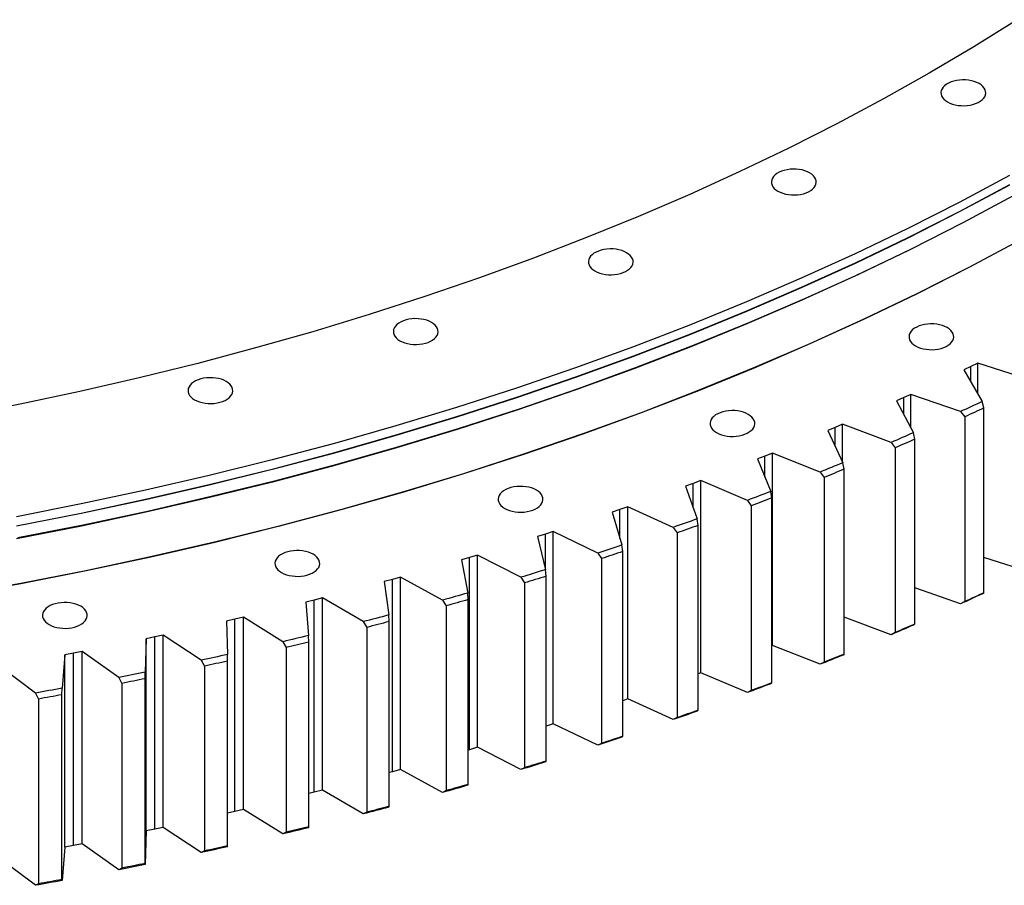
# Model space of a CAD drawing. Header units: millimetres. Extents: x -1195 to 24203, y 99347 to 119172.
# Tile 16 of 19: x 15933 to 16790, y 107720 to 108474. Entities that reach past the tile are written whole.
import ezdxf

# ---------------------------------------------------------------- set-up
doc = ezdxf.new("R2010")
doc.units = ezdxf.units.MM
doc.header["$LTSCALE"] = 100

msp = doc.modelspace()

# ---------------------------------------------------------------- linework, layer by layer
at = {"color": 7, "linetype": 'Continuous', "lineweight": 25}
for p, q in [((16760.93, 108172.04), (16754.84, 108169.15)), ((16766.97, 108174.95), (16760.93, 108172.04)), ((16810.94, 108160.72), (16766.97, 108174.95)), ((16766.97, 108148.34), (16766.97, 108174.95)), ((16754.84, 108169.15), (16770.91, 108141.57)), ((16708.76, 108147.79), (16702.56, 108144.98)), ((16751.94, 108132.77), (16708.76, 108147.79)), ((16708.76, 108118.45), (16708.76, 108147.79)), ((16702.56, 108144.98), (16696.32, 108142.21)), ((16696.32, 108142.21), (16710.9, 108114.35)), ((16772.27, 108135.97), (16770.91, 108141.57)), ((16751.94, 108132.77), (16755.59, 108128.24)), ((16755.59, 108128.24), (16755.59, 107967.38)), ((16772.27, 107975.11), (16772.27, 108135.97)), ((16649.12, 108121.69), (16642.77, 108118.99)), ((16691.46, 108105.9), (16649.12, 108121.69)), ((16649.12, 108088.95), (16649.12, 108121.69)), ((16642.77, 108118.99), (16636.39, 108116.33)), ((16636.39, 108116.33), (16649.46, 108088.23)), ((16712.14, 108108.73), (16710.9, 108114.35)), ((16691.46, 108105.9), (16695.05, 108101.3)), ((16712.14, 107947.87), (16712.14, 108108.73)), ((16581.61, 108094.09), (16575.08, 108091.54)), ((16588.09, 108096.66), (16581.61, 108094.09)), ((16629.57, 108080.13), (16588.09, 108096.66)), ((16588.09, 107929.27), (16588.09, 108096.66)), ((16695.05, 108101.3), (16695.05, 107940.44)), ((16575.08, 108091.54), (16586.63, 108063.21)), ((16650.56, 108082.58), (16649.46, 108088.23)), ((16629.57, 108080.13), (16633.08, 108075.46)), ((16650.56, 107921.72), (16650.56, 108082.58)), ((16519.13, 108070.29), (16512.47, 108067.86)), ((16525.75, 108072.75), (16519.13, 108070.29)), ((16566.32, 108055.48), (16525.75, 108072.75)), ((16525.75, 107905.36), (16525.75, 108072.75)), ((16633.08, 108075.46), (16633.08, 107914.6)), ((16512.47, 108067.86), (16522.49, 108039.34)), ((16587.61, 108057.55), (16586.63, 108063.21)), ((16566.32, 108055.48), (16569.75, 108050.75)), ((16587.61, 107896.69), (16587.61, 108057.55)), ((16455.4, 108047.63), (16448.61, 108045.32)), ((16448.61, 108045.32), (16457.09, 108016.63)), ((16462.15, 108049.97), (16455.4, 108047.63)), ((16501.77, 108031.97), (16462.15, 108049.97)), ((16462.15, 107882.58), (16462.15, 108049.97)), ((16569.75, 108050.75), (16569.75, 107889.89)), ((16523.34, 108033.66), (16522.49, 108039.34)), ((16390.48, 108026.12), (16383.57, 108023.93)), ((16397.36, 108028.34), (16390.48, 108026.12)), ((16435.99, 108009.64), (16397.36, 108028.34)), ((16397.36, 107860.95), (16397.36, 108028.34)), ((16501.77, 108031.97), (16505.12, 108027.18)), ((16505.12, 108027.18), (16505.12, 107866.33)), ((16523.34, 107872.8), (16523.34, 108033.66)), ((16383.57, 108023.93), (16390.5, 107995.11)), ((16457.81, 108010.94), (16457.09, 108016.63)), ((16435.99, 108009.64), (16439.26, 108004.79)), ((16457.81, 107850.08), (16457.81, 108010.94)), ((16324.44, 108005.79), (16317.41, 108003.73)), ((16317.41, 108003.73), (16322.79, 107974.79)), ((16331.43, 108007.88), (16324.44, 108005.79)), ((16324.44, 107838.4), (16324.44, 108005.79)), ((16369.03, 107988.5), (16331.43, 108007.88)), ((16331.43, 107840.49), (16331.43, 108007.88)), ((16439.26, 108004.79), (16439.26, 107843.93)), ((16810.94, 107993.33), (16772.27, 108005.85)), ((16391.09, 107989.4), (16390.5, 107995.11)), ((16257.33, 107986.65), (16250.2, 107984.72)), ((16250.2, 107984.72), (16254.01, 107955.7)), ((16264.43, 107988.62), (16257.33, 107986.65)), ((16257.33, 107819.26), (16257.33, 107986.65)), ((16300.97, 107968.57), (16264.43, 107988.62)), ((16264.43, 107821.23), (16264.43, 107988.62)), ((16369.03, 107988.5), (16372.21, 107983.59)), ((16372.21, 107983.59), (16372.21, 107822.73)), ((16391.09, 107828.55), (16391.09, 107989.4)), ((16323.24, 107969.08), (16322.79, 107974.79)), ((16751.94, 107965.38), (16712.14, 107979.23)), ((16770.91, 107974.18), (16772.27, 107975.11)), ((16189.22, 107968.73), (16181.99, 107966.93)), ((16181.99, 107966.93), (16184.23, 107937.85)), ((16196.42, 107970.57), (16189.22, 107968.73)), ((16189.22, 107801.34), (16189.22, 107968.73)), ((16231.87, 107949.88), (16196.42, 107970.57)), ((16196.42, 107803.18), (16196.42, 107970.57)), ((16300.97, 107968.57), (16304.06, 107963.61)), ((16323.24, 107808.22), (16323.24, 107969.08)), ((16755.59, 107967.38), (16751.94, 107965.38)), ((16304.06, 107963.61), (16304.06, 107802.75)), ((16120.18, 107952.04), (16112.86, 107950.37)), ((16112.86, 107950.37), (16113.53, 107921.27)), ((16127.48, 107953.75), (16120.18, 107952.04)), ((16120.18, 107784.65), (16120.18, 107952.04)), ((16161.79, 107932.43), (16127.48, 107953.75)), ((16127.48, 107786.36), (16127.48, 107953.75)), ((16231.87, 107949.88), (16234.87, 107944.86)), ((16254.33, 107949.98), (16254.01, 107955.7)), ((16254.33, 107789.12), (16254.33, 107949.98)), ((16691.46, 107938.51), (16650.56, 107953.76)), ((16234.87, 107944.86), (16234.87, 107784)), ((16695.05, 107940.44), (16691.46, 107938.51)), ((16710.9, 107946.96), (16712.14, 107947.87)), ((16042.86, 107935.05), (16041.97, 107905.96)), ((16050.27, 107936.6), (16042.86, 107935.05)), ((16042.86, 107767.66), (16042.86, 107935.05)), ((16057.66, 107938.17), (16050.27, 107936.6)), ((16050.27, 107769.2), (16050.27, 107936.6)), ((16090.81, 107916.25), (16057.66, 107938.17)), ((16057.66, 107770.78), (16057.66, 107938.17)), ((16161.79, 107932.43), (16164.69, 107927.36)), ((16184.43, 107932.13), (16184.23, 107937.85)), ((16184.43, 107771.27), (16184.43, 107932.13)), ((15979.57, 107922.41), (15972.08, 107921.01)), ((15987.04, 107923.86), (15979.57, 107922.41)), ((15979.57, 107755.02), (15979.57, 107922.41)), ((16018.99, 107901.35), (15987.04, 107923.86)), ((15987.04, 107756.47), (15987.04, 107923.86)), ((16164.69, 107927.36), (16164.69, 107766.5)), ((16588.09, 107929.27), (16587.61, 107929.08)), ((16629.57, 107912.74), (16588.09, 107929.27)), ((15972.08, 107921.01), (15969.62, 107891.94)), ((15972.08, 107753.62), (15972.08, 107921.01)), ((16090.81, 107916.25), (16093.61, 107911.12)), ((16113.59, 107915.54), (16113.53, 107921.27)), ((16113.59, 107754.68), (16113.59, 107915.54)), ((16633.08, 107914.6), (16629.57, 107912.74)), ((16649.46, 107920.83), (16650.56, 107921.72)), ((15946.4, 107887.75), (15915.68, 107910.82)), ((16041.9, 107900.23), (16041.97, 107905.96)), ((16093.61, 107911.12), (16093.61, 107750.27)), ((16525.75, 107905.36), (16523.34, 107904.46)), ((16566.32, 107888.09), (16525.75, 107905.36)), ((16018.99, 107901.35), (16021.69, 107896.18)), ((16041.9, 107739.37), (16041.9, 107900.23)), ((16586.63, 107895.82), (16587.61, 107896.69)), ((15969.42, 107886.22), (15969.62, 107891.94)), ((16021.69, 107896.18), (16021.69, 107735.32)), ((16569.75, 107889.89), (16566.32, 107888.09)), ((15946.4, 107887.75), (15949, 107882.53)), ((15949, 107882.53), (15949, 107721.67)), ((15969.42, 107725.36), (15969.42, 107886.22)), ((16462.15, 107882.58), (16457.81, 107881.07)), ((16501.77, 107864.58), (16462.15, 107882.58)), ((16522.49, 107871.95), (16523.34, 107872.8)), ((16505.12, 107866.33), (16501.77, 107864.58)), ((16397.36, 107860.95), (16391.09, 107858.92)), ((16435.99, 107842.25), (16397.36, 107860.95)), ((16457.09, 107849.24), (16457.81, 107850.08)), ((16324.44, 107838.4), (16323.24, 107838.05)), ((16331.43, 107840.49), (16324.44, 107838.4)), ((16369.03, 107821.11), (16331.43, 107840.49)), ((16439.26, 107843.93), (16435.99, 107842.25)), ((16390.5, 107827.72), (16391.09, 107828.55)), ((16264.43, 107821.23), (16257.33, 107819.26)), ((16300.97, 107801.18), (16264.43, 107821.23)), ((16372.21, 107822.73), (16369.03, 107821.11)), ((16257.33, 107819.26), (16254.33, 107818.45)), ((16196.42, 107803.18), (16189.22, 107801.34)), ((16231.87, 107782.48), (16196.42, 107803.18)), ((16304.06, 107802.75), (16300.97, 107801.18)), ((16322.79, 107807.4), (16323.24, 107808.22)), ((16189.22, 107801.34), (16184.43, 107800.14)), ((16127.48, 107786.36), (16120.18, 107784.65)), ((16161.79, 107765.04), (16127.48, 107786.36)), ((16254.01, 107788.31), (16254.33, 107789.12)), ((16120.18, 107784.65), (16113.59, 107783.14)), ((16234.87, 107784), (16231.87, 107782.48)), ((16050.27, 107769.2), (16042.86, 107767.66)), ((16057.66, 107770.78), (16050.27, 107769.2)), ((16090.81, 107748.86), (16057.66, 107770.78)), ((16184.23, 107770.46), (16184.43, 107771.27)), ((16042.86, 107767.66), (16041.97, 107738.57)), ((16164.69, 107766.5), (16161.79, 107765.04)), ((15972.08, 107753.62), (15969.62, 107724.55)), ((15979.57, 107755.02), (15972.08, 107753.62)), ((15987.04, 107756.47), (15979.57, 107755.02)), ((16018.99, 107733.96), (15987.04, 107756.47)), ((16113.53, 107753.88), (16113.59, 107754.68)), ((15946.4, 107720.36), (15915.68, 107743.43)), ((16093.61, 107750.27), (16090.81, 107748.86)), ((16021.69, 107735.32), (16018.99, 107733.96)), ((16041.97, 107738.57), (16041.9, 107739.37)), ((15969.62, 107724.55), (15969.42, 107725.36)), ((15949, 107721.67), (15946.4, 107720.36))]:
    msp.add_line(p, q, dxfattribs=at)
at = {"color": 82, "linetype": 'Continuous', "lineweight": 25}
for p, q in [((16760.93, 108158.71), (16760.93, 108172.04)), ((16702.56, 108130.29), (16702.56, 108144.98)), ((16642.77, 108102.6), (16642.77, 108118.99)), ((16581.61, 108075.54), (16581.61, 108094.09)), ((16519.13, 108048.9), (16519.13, 108070.29)), ((16455.4, 108022.35), (16455.4, 108047.63)), ((16390.48, 107995.19), (16390.48, 108026.12))]:
    msp.add_line(p, q, dxfattribs=at)
at = {"color": 7, "linetype": 'Continuous', "lineweight": 25, "flags": 128}
for points in [[(16801.1, 108473.95), (16763.42, 108450.42), (16724.68, 108427.47), (16684.92, 108405.1), (16644.16, 108383.35), (16602.42, 108362.22), (16559.74, 108341.73), (16516.14, 108321.89), (16471.66, 108302.71), (16426.33, 108284.22), (16380.17, 108266.41), (16333.22, 108249.31), (16285.51, 108232.93), (16237.08, 108217.27), (16187.95, 108202.35), (16138.16, 108188.17), (16087.75, 108174.76), (16036.75, 108162.11), (15985.18, 108150.23), (15933.1, 108139.14), (15880.54, 108128.84)], [(16740.59, 108402.36), (16742.6, 108401.35), (16744.83, 108400.51), (16747.23, 108399.85), (16749.77, 108399.39), (16752.39, 108399.12), (16755.05, 108399.07), (16757.7, 108399.23), (16760.28, 108399.59), (16762.76, 108400.16), (16765.08, 108400.91), (16767.2, 108401.84), (16769.08, 108402.92), (16770.69, 108404.15), (16771.99, 108405.49), (16772.97, 108406.92), (16773.6, 108408.41), (16773.87, 108409.94), (16773.78, 108411.47), (16773.33, 108412.99), (16772.52, 108414.45), (16771.38, 108415.84), (16769.92, 108417.12), (16768.17, 108418.28), (16766.17, 108419.29), (16763.94, 108420.13), (16761.54, 108420.79), (16759, 108421.26), (16756.38, 108421.52), (16753.72, 108421.57), (16751.07, 108421.42), (16748.48, 108421.05), (16746.01, 108420.49), (16743.69, 108419.74), (16741.57, 108418.81), (16739.69, 108417.72), (16738.08, 108416.5), (16736.77, 108415.16), (16735.8, 108413.73), (16735.17, 108412.23), (16734.89, 108410.71), (16734.99, 108409.17), (16735.44, 108407.66), (16736.24, 108406.19), (16737.39, 108404.81), (16738.85, 108403.52), (16740.59, 108402.36)], [(16592.98, 108324.68), (16594.99, 108323.67), (16597.21, 108322.83), (16599.62, 108322.17), (16602.15, 108321.7), (16604.78, 108321.44), (16607.44, 108321.39), (16610.08, 108321.55), (16612.67, 108321.91), (16615.15, 108322.47), (16617.47, 108323.23), (16619.59, 108324.15), (16621.47, 108325.24), (16623.08, 108326.46), (16624.38, 108327.8), (16625.36, 108329.23), (16625.99, 108330.73), (16626.26, 108332.25), (16626.17, 108333.79), (16625.72, 108335.3), (16624.91, 108336.77), (16623.77, 108338.16), (16622.31, 108339.44), (16620.56, 108340.6), (16618.55, 108341.61), (16616.33, 108342.45), (16613.92, 108343.11), (16611.39, 108343.58), (16608.77, 108343.84), (16606.11, 108343.89), (16603.46, 108343.73), (16600.87, 108343.37), (16598.4, 108342.8), (16596.08, 108342.05), (16593.96, 108341.12), (16592.07, 108340.04), (16590.47, 108338.81), (16589.16, 108337.47), (16588.18, 108336.04), (16587.55, 108334.55), (16587.28, 108333.02), (16587.37, 108331.49), (16587.83, 108329.97), (16588.63, 108328.51), (16589.77, 108327.12), (16591.23, 108325.84), (16592.98, 108324.68)], [(16794.71, 108338.31), (16750.88, 108314.92), (16706.01, 108292.21), (16660.12, 108270.17), (16613.24, 108248.84), (16565.42, 108228.22), (16516.67, 108208.34), (16467.04, 108189.19), (16416.56, 108170.8), (16365.26, 108153.19), (16313.19, 108136.35), (16260.36, 108120.31), (16206.83, 108105.07), (16152.62, 108090.64), (16097.78, 108077.04), (16042.34, 108064.27), (15986.34, 108052.34), (15929.82, 108041.27)], [(16794.71, 108330.15), (16750.88, 108306.76), (16706.01, 108284.04), (16660.12, 108262.01), (16613.24, 108240.67), (16565.42, 108220.06), (16516.67, 108200.17), (16467.04, 108181.03), (16416.56, 108162.64), (16365.26, 108145.02), (16313.19, 108128.18), (16260.36, 108112.14), (16206.83, 108096.9), (16152.62, 108082.47), (16097.78, 108068.87), (16042.34, 108056.1), (15986.34, 108044.18), (15929.82, 108033.1)], [(16794.71, 108329.94), (16750.88, 108306.55), (16706.01, 108283.84), (16660.12, 108261.8), (16613.24, 108240.47), (16565.42, 108219.85), (16516.67, 108199.97), (16467.04, 108180.82), (16416.56, 108162.44), (16365.26, 108144.82), (16313.19, 108127.98), (16260.36, 108111.94), (16206.83, 108096.7), (16152.62, 108082.27), (16097.78, 108068.67), (16042.34, 108055.9), (15986.34, 108043.97), (15929.82, 108032.9)], [(16797.81, 108320.51), (16753.89, 108297.07), (16708.93, 108274.31), (16662.95, 108252.23), (16615.98, 108230.86), (16568.06, 108210.2), (16519.22, 108190.27), (16469.49, 108171.09), (16418.91, 108152.67), (16367.51, 108135.01), (16315.33, 108118.14), (16262.41, 108102.07), (16208.77, 108086.8), (16154.45, 108072.34), (16099.51, 108058.72), (16043.96, 108045.92), (15987.85, 108033.97), (15931.21, 108022.87)], [(16803.15, 108281.74), (16759.08, 108258.23), (16713.96, 108235.39), (16667.82, 108213.23), (16620.7, 108191.79), (16572.62, 108171.06), (16523.61, 108151.07), (16473.71, 108131.82), (16422.96, 108113.33), (16371.39, 108095.62), (16319.03, 108078.69), (16265.92, 108062.56), (16212.1, 108047.24), (16157.61, 108032.74), (16102.47, 108019.06), (16046.73, 108006.23), (15990.43, 107994.24), (15933.61, 107983.1), (15876.3, 107972.83)], [(16803.32, 108281.64), (16759.25, 108258.12), (16714.12, 108235.28), (16667.98, 108213.12), (16620.85, 108191.67), (16572.76, 108170.94), (16523.75, 108150.95), (16473.85, 108131.7), (16423.09, 108113.21), (16371.51, 108095.5), (16319.15, 108078.57), (16266.04, 108062.43), (16212.21, 108047.11), (16157.71, 108032.61), (16102.57, 108018.93), (16046.82, 108006.09), (15990.52, 107994.1), (15933.69, 107982.96), (15876.37, 107972.69)], [(16714.21, 108276.92), (16706.49, 108273.1), (16660.59, 108251.05), (16613.7, 108229.72), (16565.86, 108209.09), (16517.1, 108189.2), (16467.45, 108170.05), (16416.95, 108151.66), (16365.64, 108134.03), (16313.54, 108117.19), (16260.7, 108101.14), (16207.15, 108085.9), (16152.93, 108071.46), (16098.07, 108057.86), (16042.61, 108045.09), (15986.59, 108033.16), (15930.06, 108022.08)], [(16433.58, 108255.19), (16435.59, 108254.18), (16437.82, 108253.34), (16440.22, 108252.68), (16442.76, 108252.21), (16445.38, 108251.95), (16448.04, 108251.9), (16450.69, 108252.06), (16453.27, 108252.42), (16455.75, 108252.98), (16458.07, 108253.74), (16460.19, 108254.66), (16462.07, 108255.75), (16463.68, 108256.98), (16464.98, 108258.31), (16465.96, 108259.74), (16466.59, 108261.24), (16466.86, 108262.76), (16466.77, 108264.3), (16466.32, 108265.81), (16465.51, 108267.28), (16464.37, 108268.67), (16462.91, 108269.95), (16461.16, 108271.11), (16459.16, 108272.12), (16456.93, 108272.96), (16454.53, 108273.62), (16451.99, 108274.09), (16449.37, 108274.35), (16446.71, 108274.4), (16444.06, 108274.24), (16441.47, 108273.88), (16439, 108273.32), (16436.68, 108272.56), (16434.56, 108271.63), (16432.68, 108270.55), (16431.07, 108269.32), (16429.76, 108267.98), (16428.79, 108266.55), (16428.16, 108265.06), (16427.88, 108263.53), (16427.97, 108262), (16428.43, 108260.48), (16429.23, 108259.02), (16430.38, 108257.63), (16431.83, 108256.35), (16433.58, 108255.19)], [(16263.76, 108194.49), (16265.76, 108193.48), (16267.99, 108192.63), (16270.39, 108191.97), (16272.93, 108191.51), (16275.55, 108191.25), (16278.21, 108191.2), (16280.86, 108191.35), (16283.45, 108191.72), (16285.92, 108192.28), (16288.24, 108193.03), (16290.36, 108193.96), (16292.24, 108195.05), (16293.85, 108196.27), (16295.16, 108197.61), (16296.13, 108199.04), (16296.76, 108200.53), (16297.04, 108202.06), (16296.94, 108203.6), (16296.49, 108205.11), (16295.69, 108206.58), (16294.54, 108207.96), (16293.08, 108209.25), (16291.34, 108210.41), (16289.33, 108211.42), (16287.1, 108212.26), (16284.7, 108212.92), (16282.16, 108213.38), (16279.54, 108213.64), (16276.88, 108213.7), (16274.23, 108213.54), (16271.65, 108213.18), (16269.17, 108212.61), (16266.85, 108211.86), (16264.73, 108210.93), (16262.85, 108209.84), (16261.24, 108208.62), (16259.94, 108207.28), (16258.96, 108205.85), (16258.33, 108204.36), (16258.06, 108202.83), (16258.15, 108201.3), (16258.6, 108199.78), (16259.41, 108198.32), (16260.55, 108196.93), (16262.01, 108195.64), (16263.76, 108194.49)], [(16712.77, 108189.96), (16714.77, 108188.95), (16717, 108188.11), (16719.4, 108187.45), (16721.94, 108186.99), (16724.56, 108186.72), (16727.22, 108186.67), (16729.87, 108186.83), (16732.45, 108187.19), (16734.93, 108187.76), (16737.25, 108188.51), (16739.37, 108189.44), (16741.25, 108190.52), (16742.86, 108191.75), (16744.16, 108193.09), (16745.14, 108194.52), (16745.77, 108196.01), (16746.04, 108197.54), (16745.95, 108199.07), (16745.5, 108200.59), (16744.7, 108202.05), (16743.55, 108203.44), (16742.09, 108204.72), (16740.34, 108205.88), (16738.34, 108206.89), (16736.11, 108207.74), (16733.71, 108208.4), (16731.17, 108208.86), (16728.55, 108209.12), (16725.89, 108209.17), (16723.24, 108209.02), (16720.66, 108208.65), (16718.18, 108208.09), (16715.86, 108207.34), (16713.74, 108206.41), (16711.86, 108205.32), (16710.25, 108204.1), (16708.95, 108202.76), (16707.97, 108201.33), (16707.34, 108199.84), (16707.07, 108198.31), (16707.16, 108196.77), (16707.61, 108195.26), (16708.41, 108193.79), (16709.56, 108192.41), (16711.02, 108191.12), (16712.77, 108189.96)], [(16084.96, 108143.09), (16086.96, 108142.08), (16089.19, 108141.24), (16091.59, 108140.58), (16094.13, 108140.11), (16096.75, 108139.85), (16099.41, 108139.8), (16102.06, 108139.96), (16104.64, 108140.32), (16107.12, 108140.88), (16109.44, 108141.64), (16111.56, 108142.56), (16113.44, 108143.65), (16115.05, 108144.87), (16116.35, 108146.21), (16117.33, 108147.64), (16117.96, 108149.14), (16118.23, 108150.66), (16118.14, 108152.2), (16117.69, 108153.71), (16116.88, 108155.18), (16115.74, 108156.57), (16114.28, 108157.85), (16112.53, 108159.01), (16110.53, 108160.02), (16108.3, 108160.86), (16105.9, 108161.52), (16103.36, 108161.99), (16100.74, 108162.25), (16098.08, 108162.3), (16095.43, 108162.14), (16092.85, 108161.78), (16090.37, 108161.21), (16088.05, 108160.46), (16085.93, 108159.53), (16084.05, 108158.45), (16082.44, 108157.22), (16081.13, 108155.88), (16080.16, 108154.45), (16079.53, 108152.96), (16079.26, 108151.43), (16079.35, 108149.9), (16079.8, 108148.38), (16080.6, 108146.92), (16081.75, 108145.53), (16083.21, 108144.25), (16084.96, 108143.09)], [(16770.91, 108141.57), (16768.55, 108140.46), (16766.18, 108139.36), (16763.81, 108138.26), (16761.44, 108137.16), (16759.07, 108136.06), (16756.7, 108134.96), (16754.32, 108133.87), (16751.94, 108132.77)], [(16539.55, 108114.45), (16541.55, 108113.44), (16543.78, 108112.6), (16546.18, 108111.94), (16548.72, 108111.47), (16551.34, 108111.21), (16554, 108111.16), (16556.65, 108111.31), (16559.23, 108111.68), (16561.71, 108112.24), (16564.03, 108113), (16566.15, 108113.92), (16568.03, 108115.01), (16569.64, 108116.23), (16570.95, 108117.57), (16571.92, 108119), (16572.55, 108120.5), (16572.82, 108122.02), (16572.73, 108123.56), (16572.28, 108125.07), (16571.48, 108126.54), (16570.33, 108127.93), (16568.87, 108129.21), (16567.12, 108130.37), (16565.12, 108131.38), (16562.89, 108132.22), (16560.49, 108132.88), (16557.95, 108133.35), (16555.33, 108133.61), (16552.67, 108133.66), (16550.02, 108133.5), (16547.44, 108133.14), (16544.96, 108132.57), (16542.64, 108131.82), (16540.52, 108130.89), (16538.64, 108129.81), (16537.03, 108128.58), (16535.73, 108127.24), (16534.75, 108125.81), (16534.12, 108124.32), (16533.85, 108122.79), (16533.94, 108121.26), (16534.39, 108119.74), (16535.2, 108118.28), (16536.34, 108116.89), (16537.8, 108115.61), (16539.55, 108114.45)], [(16772.27, 108135.97), (16770.2, 108135), (16768.11, 108134.03), (16766.03, 108133.06), (16763.95, 108132.09), (16761.86, 108131.13), (16759.77, 108130.16), (16757.69, 108129.2), (16755.59, 108128.24)], [(16710.9, 108114.35), (16708.48, 108113.29), (16706.06, 108112.23), (16703.63, 108111.17), (16701.2, 108110.11), (16698.77, 108109.06), (16696.34, 108108), (16693.9, 108106.95), (16691.46, 108105.9)], [(16712.14, 108108.73), (16710.01, 108107.79), (16707.88, 108106.86), (16705.74, 108105.93), (16703.61, 108105), (16701.47, 108104.07), (16699.33, 108103.15), (16697.19, 108102.22), (16695.05, 108101.3)], [(16649.46, 108088.23), (16646.98, 108087.21), (16644.5, 108086.19), (16642.01, 108085.18), (16639.53, 108084.16), (16637.04, 108083.15), (16634.55, 108082.14), (16632.06, 108081.13), (16629.57, 108080.13)], [(16650.56, 108082.58), (16648.38, 108081.68), (16646.2, 108080.79), (16644.02, 108079.9), (16641.84, 108079.01), (16639.65, 108078.12), (16637.46, 108077.23), (16635.27, 108076.35), (16633.08, 108075.46)], [(16355, 108048.48), (16357, 108047.47), (16359.23, 108046.63), (16361.63, 108045.97), (16364.17, 108045.51), (16366.79, 108045.24), (16369.45, 108045.19), (16372.1, 108045.35), (16374.68, 108045.71), (16377.16, 108046.28), (16379.48, 108047.03), (16381.6, 108047.96), (16383.48, 108049.04), (16385.09, 108050.27), (16386.4, 108051.61), (16387.37, 108053.04), (16388, 108054.53), (16388.27, 108056.06), (16388.18, 108057.59), (16387.73, 108059.11), (16386.93, 108060.57), (16385.78, 108061.96), (16384.32, 108063.24), (16382.57, 108064.4), (16380.57, 108065.41), (16378.34, 108066.25), (16375.94, 108066.91), (16373.4, 108067.38), (16370.78, 108067.64), (16368.12, 108067.69), (16365.47, 108067.54), (16362.89, 108067.17), (16360.41, 108066.61), (16358.09, 108065.86), (16355.97, 108064.93), (16354.09, 108063.84), (16352.48, 108062.62), (16351.18, 108061.28), (16350.2, 108059.85), (16349.57, 108058.36), (16349.3, 108056.83), (16349.39, 108055.29), (16349.84, 108053.78), (16350.65, 108052.31), (16351.79, 108050.93), (16353.25, 108049.64), (16355, 108048.48)], [(16586.63, 108063.21), (16584.1, 108062.24), (16581.56, 108061.27), (16579.03, 108060.3), (16576.49, 108059.33), (16573.95, 108058.36), (16571.41, 108057.4), (16568.86, 108056.44), (16566.32, 108055.48)], [(16587.61, 108057.55), (16585.38, 108056.69), (16583.15, 108055.84), (16580.92, 108054.99), (16578.69, 108054.14), (16576.46, 108053.29), (16574.23, 108052.44), (16571.99, 108051.59), (16569.75, 108050.75)], [(16522.49, 108039.34), (16519.91, 108038.41), (16517.32, 108037.49), (16514.73, 108036.57), (16512.14, 108035.64), (16509.55, 108034.72), (16506.96, 108033.81), (16504.37, 108032.89), (16501.77, 108031.97)], [(16523.34, 108033.66), (16521.07, 108032.85), (16518.79, 108032.03), (16516.52, 108031.22), (16514.24, 108030.41), (16511.96, 108029.6), (16509.69, 108028.79), (16507.41, 108027.99), (16505.12, 108027.18)], [(16457.09, 108016.63), (16454.46, 108015.75), (16451.83, 108014.87), (16449.19, 108014), (16446.55, 108013.12), (16443.91, 108012.25), (16441.27, 108011.38), (16438.63, 108010.51), (16435.99, 108009.64)], [(16160.69, 107992.63), (16162.7, 107991.62), (16164.92, 107990.78), (16167.33, 107990.12), (16169.86, 107989.65), (16172.49, 107989.39), (16175.15, 107989.34), (16177.79, 107989.49), (16180.38, 107989.86), (16182.85, 107990.42), (16185.17, 107991.18), (16187.29, 107992.1), (16189.18, 107993.19), (16190.78, 107994.41), (16192.09, 107995.75), (16193.07, 107997.18), (16193.7, 107998.68), (16193.97, 108000.2), (16193.88, 108001.74), (16193.42, 108003.25), (16192.62, 108004.72), (16191.48, 108006.11), (16190.02, 108007.39), (16188.27, 108008.55), (16186.26, 108009.56), (16184.04, 108010.4), (16181.63, 108011.06), (16179.1, 108011.53), (16176.47, 108011.79), (16173.81, 108011.84), (16171.17, 108011.68), (16168.58, 108011.32), (16166.1, 108010.75), (16163.78, 108010), (16161.66, 108009.07), (16159.78, 108007.99), (16158.17, 108006.76), (16156.87, 108005.42), (16155.89, 108003.99), (16155.26, 108002.5), (16154.99, 108000.97), (16155.08, 107999.44), (16155.53, 107997.92), (16156.34, 107996.46), (16157.48, 107995.07), (16158.94, 107993.79), (16160.69, 107992.63)], [(16457.81, 108010.94), (16455.49, 108010.17), (16453.18, 108009.39), (16450.86, 108008.62), (16448.54, 108007.85), (16446.22, 108007.09), (16443.9, 108006.32), (16441.58, 108005.56), (16439.26, 108004.79)], [(16390.5, 107995.11), (16387.82, 107994.28), (16385.14, 107993.45), (16382.46, 107992.62), (16379.78, 107991.79), (16377.1, 107990.97), (16374.41, 107990.14), (16371.72, 107989.32), (16369.03, 107988.5)], [(16391.09, 107989.4), (16388.73, 107988.67), (16386.38, 107987.94), (16384.02, 107987.21), (16381.66, 107986.49), (16379.3, 107985.76), (16376.94, 107985.04), (16374.58, 107984.31), (16372.21, 107983.59)], [(16322.79, 107974.79), (16320.06, 107974.01), (16317.34, 107973.23), (16314.62, 107972.45), (16311.89, 107971.67), (16309.16, 107970.89), (16306.43, 107970.12), (16303.7, 107969.34), (16300.97, 107968.57)], [(16770.91, 107974.18), (16768.55, 107973.07), (16766.18, 107971.97), (16763.81, 107970.87), (16761.44, 107969.77), (16759.07, 107968.67), (16756.7, 107967.57), (16754.32, 107966.48), (16751.94, 107965.38)], [(16772.27, 107975.11), (16770.2, 107974.14), (16768.11, 107973.17), (16766.03, 107972.2), (16763.95, 107971.23), (16761.86, 107970.27), (16759.77, 107969.3), (16757.69, 107968.34), (16755.59, 107967.38)], [(15958.29, 107947.36), (15960.29, 107946.35), (15962.52, 107945.51), (15964.92, 107944.85), (15967.46, 107944.38), (15970.08, 107944.12), (15972.74, 107944.07), (15975.39, 107944.23), (15977.97, 107944.59), (15980.45, 107945.16), (15982.77, 107945.91), (15984.89, 107946.84), (15986.77, 107947.92), (15988.38, 107949.15), (15989.68, 107950.49), (15990.66, 107951.92), (15991.29, 107953.41), (15991.56, 107954.94), (15991.47, 107956.47), (15991.02, 107957.99), (15990.22, 107959.45), (15989.07, 107960.84), (15987.61, 107962.12), (15985.86, 107963.28), (15983.86, 107964.29), (15981.63, 107965.13), (15979.23, 107965.79), (15976.69, 107966.26), (15974.07, 107966.52), (15971.41, 107966.57), (15968.76, 107966.42), (15966.18, 107966.05), (15963.7, 107965.49), (15961.38, 107964.73), (15959.26, 107963.81), (15957.38, 107962.72), (15955.77, 107961.5), (15954.46, 107960.16), (15953.49, 107958.73), (15952.86, 107957.23), (15952.59, 107955.71), (15952.68, 107954.17), (15953.13, 107952.66), (15953.93, 107951.19), (15955.08, 107949.8), (15956.54, 107948.52), (15958.29, 107947.36)], [(16323.24, 107969.08), (16320.85, 107968.39), (16318.45, 107967.7), (16316.06, 107967.02), (16313.66, 107966.33), (16311.26, 107965.65), (16308.86, 107964.97), (16306.46, 107964.29), (16304.06, 107963.61)], [(16254.01, 107955.7), (16251.25, 107954.97), (16248.48, 107954.23), (16245.72, 107953.5), (16242.95, 107952.77), (16240.18, 107952.05), (16237.41, 107951.32), (16234.64, 107950.6), (16231.87, 107949.88)], [(16254.33, 107949.98), (16251.9, 107949.33), (16249.47, 107948.69), (16247.04, 107948.05), (16244.61, 107947.41), (16242.17, 107946.77), (16239.74, 107946.13), (16237.3, 107945.49), (16234.87, 107944.86)], [(16710.9, 107946.96), (16708.48, 107945.9), (16706.06, 107944.84), (16703.63, 107943.78), (16701.2, 107942.72), (16698.77, 107941.67), (16696.34, 107940.61), (16693.9, 107939.56), (16691.46, 107938.51)], [(16712.14, 107947.87), (16710.01, 107946.94), (16707.88, 107946), (16705.74, 107945.07), (16703.61, 107944.14), (16701.47, 107943.22), (16699.33, 107942.29), (16697.19, 107941.36), (16695.05, 107940.44)], [(16184.23, 107937.85), (16181.43, 107937.17), (16178.63, 107936.49), (16175.83, 107935.8), (16173.02, 107935.13), (16170.22, 107934.45), (16167.41, 107933.77), (16164.6, 107933.1), (16161.79, 107932.43)], [(16184.43, 107932.13), (16181.96, 107931.52), (16179.5, 107930.92), (16177.03, 107930.33), (16174.57, 107929.73), (16172.1, 107929.13), (16169.63, 107928.54), (16167.16, 107927.95), (16164.69, 107927.36)], [(16113.53, 107921.27), (16110.7, 107920.63), (16107.86, 107920), (16105.02, 107919.37), (16102.18, 107918.74), (16099.34, 107918.12), (16096.5, 107917.49), (16093.65, 107916.87), (16090.81, 107916.25)], [(16113.59, 107915.54), (16111.1, 107914.98), (16108.6, 107914.43), (16106.11, 107913.87), (16103.61, 107913.32), (16101.11, 107912.77), (16098.61, 107912.22), (16096.11, 107911.67), (16093.61, 107911.12)], [(16649.46, 107920.83), (16646.98, 107919.82), (16644.5, 107918.8), (16642.01, 107917.78), (16639.53, 107916.77), (16637.04, 107915.76), (16634.55, 107914.75), (16632.06, 107913.74), (16629.57, 107912.74)], [(16650.56, 107921.72), (16648.38, 107920.83), (16646.2, 107919.93), (16644.02, 107919.04), (16641.84, 107918.15), (16639.65, 107917.26), (16637.46, 107916.37), (16635.27, 107915.49), (16633.08, 107914.6)], [(16041.97, 107905.96), (16039.1, 107905.38), (16036.23, 107904.79), (16033.36, 107904.22), (16030.49, 107903.64), (16027.62, 107903.06), (16024.74, 107902.49), (16021.86, 107901.92), (16018.99, 107901.35)], [(16041.9, 107900.23), (16039.38, 107899.72), (16036.85, 107899.21), (16034.33, 107898.7), (16031.8, 107898.19), (16029.28, 107897.68), (16026.75, 107897.18), (16024.22, 107896.68), (16021.69, 107896.18)], [(16587.61, 107896.69), (16585.38, 107895.84), (16583.15, 107894.98), (16580.92, 107894.13), (16578.69, 107893.28), (16576.46, 107892.43), (16574.23, 107891.58), (16571.99, 107890.73), (16569.75, 107889.89)], [(15969.62, 107891.94), (15966.72, 107891.41), (15963.82, 107890.88), (15960.92, 107890.35), (15958.02, 107889.83), (15955.12, 107889.3), (15952.21, 107888.78), (15949.31, 107888.26), (15946.4, 107887.75)], [(16586.63, 107895.82), (16584.1, 107894.85), (16581.56, 107893.88), (16579.03, 107892.91), (16576.49, 107891.94), (16573.95, 107890.97), (16571.41, 107890.01), (16568.86, 107889.05), (16566.32, 107888.09)], [(15969.42, 107886.22), (15966.87, 107885.75), (15964.32, 107885.28), (15961.77, 107884.82), (15959.21, 107884.36), (15956.66, 107883.9), (15954.11, 107883.44), (15951.56, 107882.98), (15949, 107882.53)], [(16522.49, 107871.95), (16519.91, 107871.02), (16517.32, 107870.1), (16514.73, 107869.17), (16512.14, 107868.25), (16509.55, 107867.33), (16506.96, 107866.41), (16504.37, 107865.5), (16501.77, 107864.58)], [(16523.34, 107872.8), (16521.07, 107871.99), (16518.79, 107871.17), (16516.52, 107870.36), (16514.24, 107869.55), (16511.96, 107868.74), (16509.69, 107867.94), (16507.41, 107867.13), (16505.12, 107866.33)], [(16457.09, 107849.24), (16454.46, 107848.36), (16451.83, 107847.48), (16449.19, 107846.61), (16446.55, 107845.73), (16443.91, 107844.86), (16441.27, 107843.99), (16438.63, 107843.12), (16435.99, 107842.25)], [(16457.81, 107850.08), (16455.49, 107849.31), (16453.18, 107848.53), (16450.86, 107847.76), (16448.54, 107847), (16446.22, 107846.23), (16443.9, 107845.46), (16441.58, 107844.7), (16439.26, 107843.93)], [(16391.09, 107828.55), (16388.73, 107827.81), (16386.38, 107827.08), (16384.02, 107826.36), (16381.66, 107825.63), (16379.3, 107824.9), (16376.94, 107824.18), (16374.58, 107823.46), (16372.21, 107822.73)], [(16390.5, 107827.72), (16387.82, 107826.89), (16385.14, 107826.06), (16382.46, 107825.23), (16379.78, 107824.4), (16377.1, 107823.57), (16374.41, 107822.75), (16371.72, 107821.93), (16369.03, 107821.11)], [(16322.79, 107807.4), (16320.06, 107806.62), (16317.34, 107805.84), (16314.62, 107805.06), (16311.89, 107804.28), (16309.16, 107803.5), (16306.43, 107802.73), (16303.7, 107801.95), (16300.97, 107801.18)], [(16323.24, 107808.22), (16320.85, 107807.53), (16318.45, 107806.84), (16316.06, 107806.16), (16313.66, 107805.47), (16311.26, 107804.79), (16308.86, 107804.11), (16306.46, 107803.43), (16304.06, 107802.75)], [(16254.01, 107788.31), (16251.25, 107787.58), (16248.48, 107786.84), (16245.72, 107786.11), (16242.95, 107785.38), (16240.18, 107784.65), (16237.41, 107783.93), (16234.64, 107783.21), (16231.87, 107782.48)], [(16254.33, 107789.12), (16251.9, 107788.47), (16249.47, 107787.83), (16247.04, 107787.19), (16244.61, 107786.55), (16242.17, 107785.91), (16239.74, 107785.27), (16237.3, 107784.63), (16234.87, 107784)], [(16184.23, 107770.46), (16181.43, 107769.78), (16178.63, 107769.1), (16175.83, 107768.41), (16173.02, 107767.73), (16170.22, 107767.06), (16167.41, 107766.38), (16164.6, 107765.71), (16161.79, 107765.04)], [(16184.43, 107771.27), (16181.96, 107770.67), (16179.5, 107770.07), (16177.03, 107769.47), (16174.57, 107768.87), (16172.1, 107768.28), (16169.63, 107767.68), (16167.16, 107767.09), (16164.69, 107766.5)], [(16113.53, 107753.88), (16110.7, 107753.24), (16107.86, 107752.61), (16105.02, 107751.98), (16102.18, 107751.35), (16099.34, 107750.72), (16096.5, 107750.1), (16093.65, 107749.48), (16090.81, 107748.86)], [(16113.59, 107754.68), (16111.1, 107754.12), (16108.6, 107753.57), (16106.11, 107753.01), (16103.61, 107752.46), (16101.11, 107751.91), (16098.61, 107751.36), (16096.11, 107750.81), (16093.61, 107750.27)], [(16041.97, 107738.57), (16039.1, 107737.98), (16036.23, 107737.4), (16033.36, 107736.82), (16030.49, 107736.25), (16027.62, 107735.67), (16024.74, 107735.1), (16021.86, 107734.53), (16018.99, 107733.96)], [(16041.9, 107739.37), (16039.38, 107738.86), (16036.85, 107738.35), (16034.33, 107737.84), (16031.8, 107737.33), (16029.28, 107736.83), (16026.75, 107736.32), (16024.22, 107735.82), (16021.69, 107735.32)], [(15969.42, 107725.36), (15966.87, 107724.89), (15964.32, 107724.42), (15961.77, 107723.96), (15959.21, 107723.5), (15956.66, 107723.04), (15954.11, 107722.58), (15951.56, 107722.12), (15949, 107721.67)], [(15969.62, 107724.55), (15966.72, 107724.02), (15963.82, 107723.49), (15960.92, 107722.96), (15958.02, 107722.44), (15955.12, 107721.91), (15952.21, 107721.39), (15949.31, 107720.87), (15946.4, 107720.36)]]:
    msp.add_lwpolyline(points, dxfattribs=at)

doc.saveas('drawing.dxf')
